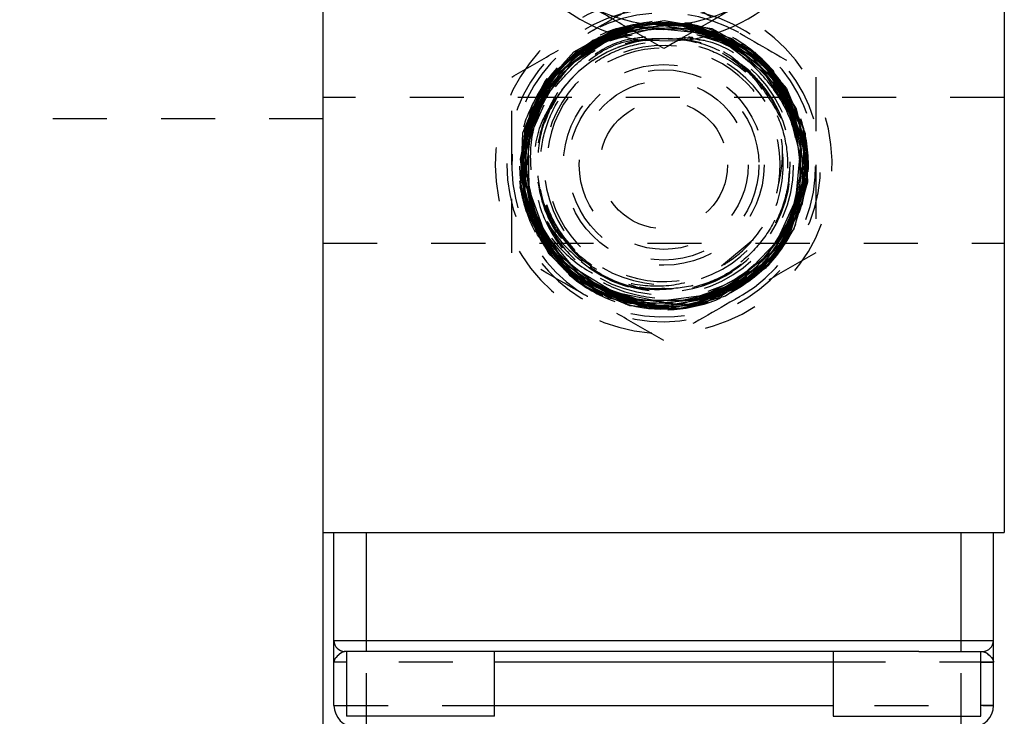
# Model space of a CAD drawing. Header units: inches. Extents: x 1907 to 2452, y -210 to -54.
# Tile 83 of 256: x 1943.56 to 1945.39, y -152.52 to -151.23. Entities that reach past the tile are written whole.
import ezdxf

# ---------------------------------------------------------------- set-up
doc = ezdxf.new("R2010")
doc.units = ezdxf.units.IN
doc.header["$LTSCALE"] = 0.5
doc.header["$MEASUREMENT"] = 0
doc.linetypes.add('HIDDEN', pattern=[0.225, 0.15, -0.075])
doc.layers.add('SID-M-H', color=4, linetype='HIDDEN')
doc.layers.add('SID-M-S', color=105, linetype='Continuous')

msp = doc.modelspace()

# ---------------------------------------------------------------- linework, layer by layer
at = {"layer": 'SID-M-H'}
for p, q in [((1944.6684, -151.24468), (1944.75694, -151.22974)), ((1944.75694, -151.22974), (1944.84546, -151.24496)), ((1944.58983, -151.28808), (1944.6684, -151.24468)), ((1944.67654, -151.24371), (1944.59714, -151.28451)), ((1944.59752, -151.28648), (1944.67619, -151.24572)), ((1944.61696, -151.2772), (1944.69762, -151.24339)), ((1944.62486, -151.2664), (1944.70865, -151.23582)), ((1944.63682, -151.26968), (1944.71885, -151.24287)), ((1944.73001, -151.23441), (1944.64449, -151.25802)), ((1944.64547, -151.2596), (1944.73035, -151.23623)), ((1944.65694, -151.26393), (1944.73975, -151.24411)), ((1944.66627, -151.25462), (1944.75164, -151.23842)), ((1944.67619, -151.24572), (1944.76395, -151.2333)), ((1944.752, -151.23332), (1944.67654, -151.24371)), ((1944.68711, -151.25144), (1944.77237, -151.24231)), ((1944.69762, -151.24339), (1944.78495, -151.2382)), ((1944.70865, -151.23582), (1944.79787, -151.2347)), ((1944.71885, -151.24287), (1944.80516, -151.24474)), ((1944.81856, -151.24046), (1944.73001, -151.23441)), ((1944.73035, -151.23623), (1944.81822, -151.24228)), ((1944.73975, -151.24411), (1944.82448, -151.25282)), ((1944.75164, -151.23842), (1944.83759, -151.25139)), ((1944.76395, -151.2333), (1944.8509, -151.25063)), ((1944.77459, -151.23507), (1944.76632, -151.23443)), ((1944.77237, -151.24231), (1944.85586, -151.26193)), ((1944.78495, -151.2382), (1944.8691, -151.26221)), ((1944.79787, -151.2347), (1944.88245, -151.26319)), ((1944.80516, -151.24474), (1944.88602, -151.27508)), ((1944.81822, -151.24228), (1944.89916, -151.27708)), ((1944.90013, -151.27552), (1944.81856, -151.24046)), ((1944.84546, -151.24496), (1944.92398, -151.28864)), ((1944.55595, -151.32297), (1944.62486, -151.2664)), ((1944.64449, -151.25802), (1944.57164, -151.30862)), ((1944.57314, -151.30974), (1944.64547, -151.2596)), ((1944.58539, -151.31004), (1944.65694, -151.26393)), ((1944.59111, -151.29817), (1944.66627, -151.25462)), ((1944.60972, -151.28827), (1944.68711, -151.25144)), ((1944.68846, -151.25497), (1944.65403, -151.26732)), ((1944.69806, -151.25724), (1944.65403, -151.26732)), ((1944.77313, -151.26836), (1944.7234, -151.26708)), ((1944.79398, -151.26652), (1944.77313, -151.26836)), ((1944.78606, -151.2619), (1944.82538, -151.27059)), ((1944.82434, -151.26684), (1944.81783, -151.26502)), ((1944.81877, -151.25634), (1944.87294, -151.27379)), ((1944.82448, -151.25282), (1944.90158, -151.28911)), ((1944.83759, -151.25139), (1944.91442, -151.2921)), ((1944.8509, -151.25063), (1944.92724, -151.2958)), ((1944.85586, -151.26193), (1944.92818, -151.30811)), ((1944.8691, -151.26221), (1944.94058, -151.31276)), ((1944.88245, -151.26319), (1944.95286, -151.3181)), ((1944.59714, -151.28451), (1944.53576, -151.34928)), ((1944.55207, -151.33578), (1944.61696, -151.2772)), ((1944.56831, -151.32212), (1944.63682, -151.26968)), ((1944.87294, -151.27379), (1944.94038, -151.32495)), ((1944.88602, -151.27508), (1944.95229, -151.33051)), ((1944.89916, -151.27708), (1944.96403, -151.33674)), ((1944.9655, -151.33564), (1944.90013, -151.27552)), ((1944.53008, -151.35502), (1944.58983, -151.28808)), ((1944.53463, -151.36411), (1944.59111, -151.29817)), ((1944.53681, -151.35096), (1944.59752, -151.28648)), ((1944.5489, -151.34862), (1944.60972, -151.28827)), ((1944.90158, -151.28911), (1944.96233, -151.3489)), ((1944.91442, -151.2921), (1944.97347, -151.35598)), ((1944.92398, -151.28864), (1944.98363, -151.35588)), ((1944.92724, -151.2958), (1944.98434, -151.36371)), ((1944.57164, -151.30862), (1944.51969, -151.38047)), ((1944.52151, -151.38098), (1944.57314, -151.30974)), ((1944.53316, -151.3772), (1944.58539, -151.31004)), ((1944.92818, -151.30811), (1944.98116, -151.37564)), ((1944.94058, -151.31276), (1944.99132, -151.38414)), ((1944.95286, -151.3181), (1945.00113, -151.39325)), ((1944.50967, -151.39914), (1944.55595, -151.32297)), ((1944.51025, -151.41251), (1944.55207, -151.33578)), ((1944.52105, -151.39425), (1944.56831, -151.32212)), ((1944.94038, -151.32495), (1944.98709, -151.39559)), ((1944.95229, -151.33051), (1944.99649, -151.40477)), ((1944.96403, -151.33674), (1945.0055, -151.41455)), ((1945.00727, -151.41405), (1944.9655, -151.33564)), ((1944.49587, -151.43793), (1944.53008, -151.35502)), ((1944.53576, -151.34928), (1944.49931, -151.4307)), ((1944.50087, -151.43188), (1944.53681, -151.35096)), ((1944.51151, -151.42567), (1944.5489, -151.34862)), ((1944.96233, -151.3489), (1944.99988, -151.42546)), ((1944.97347, -151.35598), (1945.00804, -151.43583)), ((1944.98363, -151.35588), (1945.01767, -151.4391)), ((1945.38626, -151.37215), (1944.12626, -151.37215)), ((1944.50317, -151.44501), (1944.53463, -151.36411)), ((1944.98116, -151.37564), (1945.00879, -151.45694)), ((1944.98434, -151.36371), (1945.01574, -151.44673)), ((1944.51969, -151.38047), (1944.49449, -151.46544)), ((1944.49638, -151.46526), (1944.52151, -151.38098)), ((1944.50034, -151.47793), (1944.52105, -151.39425)), ((1944.50612, -151.45785), (1944.53316, -151.3772)), ((1944.51629, -151.42752), (1944.53485, -151.386)), ((1944.99132, -151.38414), (1945.01557, -151.46832)), ((1945.00113, -151.39325), (1945.02182, -151.48017)), ((1944.12626, -151.41215), (1942.12626, -151.41215)), ((1944.49122, -151.48631), (1944.50967, -151.39914)), ((1944.49619, -151.49873), (1944.51025, -151.41251)), ((1944.98709, -151.39559), (1945.00779, -151.47773)), ((1944.99649, -151.40477), (1945.01362, -151.48951)), ((1944.49931, -151.4307), (1944.4919, -151.51957)), ((1944.50174, -151.51073), (1944.51151, -151.42567)), ((1944.99988, -151.42546), (1945.00997, -151.51017)), ((1945.0055, -151.41455), (1945.01889, -151.50172)), ((1945.02072, -151.5019), (1945.00727, -151.41405)), ((1944.49197, -151.53469), (1944.49587, -151.43793)), ((1944.49376, -151.5201), (1944.50087, -151.43188)), ((1944.50028, -151.53173), (1944.50317, -151.44501)), ((1944.50061, -151.50181), (1944.50459, -151.43236)), ((1945.00804, -151.43583), (1945.01424, -151.52265)), ((1945.01574, -151.44673), (1945.01789, -151.53549)), ((1945.01767, -151.4391), (1945.02224, -151.52893)), ((1944.49449, -151.46544), (1944.49885, -151.55393)), ((1944.50057, -151.55308), (1944.49638, -151.46526)), ((1944.50731, -151.54287), (1944.50612, -151.45785)), ((1945.00879, -151.45694), (1945.00795, -151.54283)), ((1944.5085, -151.56372), (1944.50034, -151.47793)), ((1945.00779, -151.47773), (1945.00013, -151.56213)), ((1945.01557, -151.46832), (1945.01058, -151.55582)), ((1945.02182, -151.48017), (1945.01255, -151.56907)), ((1944.50267, -151.57464), (1944.49122, -151.48631)), ((1944.51147, -151.58471), (1944.49619, -151.49873)), ((1945.01362, -151.48951), (1945.00172, -151.57518)), ((1945.01889, -151.50172), (1945.00265, -151.58845)), ((1945.00429, -151.58928), (1945.02072, -151.5019)), ((1944.4919, -151.51957), (1944.51433, -151.60585)), ((1944.51625, -151.60568), (1944.49376, -151.5201)), ((1944.52068, -151.59419), (1944.50174, -151.51073)), ((1945.00997, -151.51017), (1944.99144, -151.59347)), ((1944.50155, -151.58247), (1944.49065, -151.53753)), ((1944.52285, -151.62647), (1944.49197, -151.53469)), ((1944.52624, -151.61449), (1944.50028, -151.53173)), ((1945.01789, -151.53549), (1944.99053, -151.61999)), ((1945.01424, -151.52265), (1944.99133, -151.60666)), ((1945.02224, -151.52893), (1944.9968, -151.61524)), ((1944.49885, -151.55393), (1944.53228, -151.63595)), ((1944.53358, -151.63453), (1944.50057, -151.55308)), ((1944.53656, -151.62266), (1944.50731, -151.54287)), ((1945.01058, -151.55582), (1944.97689, -151.63675)), ((1945.00795, -151.54283), (1944.97872, -151.62363)), ((1944.5427, -151.65418), (1944.50267, -151.57464)), ((1944.54459, -151.64194), (1944.5085, -151.56372)), ((1945.00172, -151.57518), (1944.96212, -151.6521)), ((1945.00013, -151.56213), (1944.96494, -151.63926)), ((1945.01255, -151.56907), (1944.97436, -151.64992)), ((1944.54424, -151.66192), (1944.50155, -151.58247)), ((1944.55434, -151.66076), (1944.51147, -151.58471)), ((1944.56616, -151.66666), (1944.52068, -151.59419)), ((1944.99144, -151.59347), (1944.94635, -151.66596)), ((1945.00265, -151.58845), (1944.9586, -151.66493)), ((1944.95984, -151.6663), (1945.00429, -151.58928)), ((1944.51311, -151.59662), (1944.52904, -151.63666)), ((1944.51433, -151.60585), (1944.56407, -151.67979)), ((1944.56578, -151.67895), (1944.51625, -151.60568)), ((1944.99133, -151.60666), (1944.94188, -151.67838)), ((1944.57889, -151.69638), (1944.52285, -151.62647)), ((1944.57813, -151.68395), (1944.52624, -151.61449)), ((1944.59057, -151.68825), (1944.53656, -151.62266)), ((1944.97872, -151.62363), (1944.92436, -151.69022)), ((1944.99053, -151.61999), (1944.93671, -151.69069)), ((1944.9968, -151.61524), (1944.94421, -151.68828)), ((1944.12626, -151.64215), (1945.38626, -151.64215)), ((1944.53228, -151.63595), (1944.5515, -151.66295)), ((1944.59168, -151.70043), (1944.53358, -151.63453)), ((1944.60452, -151.70378), (1944.54459, -151.64194)), ((1944.86332, -151.68373), (1944.9217, -151.63488)), ((1944.96494, -151.63926), (1944.90617, -151.7004)), ((1944.97689, -151.63675), (1944.91829, -151.702)), ((1944.60678, -151.71595), (1944.5427, -151.65418)), ((1944.61079, -151.72275), (1944.54424, -151.66192)), ((1944.61994, -151.7183), (1944.55434, -151.66076)), ((1944.63305, -151.71995), (1944.56616, -151.66666)), ((1944.94635, -151.66596), (1944.87979, -151.71945)), ((1944.9586, -151.66493), (1944.89169, -151.72253)), ((1944.89235, -151.72427), (1944.95984, -151.6663)), ((1944.96212, -151.6521), (1944.89926, -151.71159)), ((1944.97436, -151.64992), (1944.91154, -151.71359)), ((1944.56407, -151.67979), (1944.63547, -151.73307)), ((1944.63676, -151.73168), (1944.56578, -151.67895)), ((1944.65006, -151.73231), (1944.57813, -151.68395)), ((1944.94188, -151.67838), (1944.87145, -151.7297)), ((1944.65489, -151.74378), (1944.57889, -151.69638)), ((1944.66322, -151.73225), (1944.59057, -151.68825)), ((1944.6683, -151.74337), (1944.59168, -151.70043)), ((1944.68152, -151.74228), (1944.60452, -151.70378)), ((1944.90617, -151.7004), (1944.83045, -151.73866)), ((1944.91829, -151.702), (1944.84136, -151.74418)), ((1944.92436, -151.69022), (1944.85099, -151.73507)), ((1944.93671, -151.69069), (1944.86249, -151.7396)), ((1944.94421, -151.68828), (1944.87037, -151.73981)), ((1944.68767, -151.75301), (1944.60678, -151.71595)), ((1944.70087, -151.75087), (1944.61994, -151.7183)), ((1944.71378, -151.74809), (1944.63305, -151.71995)), ((1944.70543, -151.72289), (1944.69172, -151.71852)), ((1944.87979, -151.71945), (1944.79924, -151.74791)), ((1944.89169, -151.72253), (1944.80945, -151.75475)), ((1944.89926, -151.71159), (1944.82022, -151.74693)), ((1944.91154, -151.71359), (1944.83115, -151.75288)), ((1944.69371, -151.75809), (1944.61079, -151.72275)), ((1944.63547, -151.73307), (1944.72046, -151.75967)), ((1944.72115, -151.75793), (1944.63676, -151.73168)), ((1944.73391, -151.75412), (1944.65006, -151.73231)), ((1944.74631, -151.7497), (1944.66322, -151.73225)), ((1944.83045, -151.73866), (1944.74631, -151.7497)), ((1944.85099, -151.73507), (1944.76688, -151.7531)), ((1944.86249, -151.7396), (1944.77624, -151.76119)), ((1944.87037, -151.73981), (1944.78361, -151.764)), ((1944.87145, -151.7297), (1944.78798, -151.75481)), ((1944.80944, -151.75662), (1944.89235, -151.72427)), ((1944.74226, -151.76334), (1944.65489, -151.74378)), ((1944.75478, -151.75851), (1944.6683, -151.74337)), ((1944.76688, -151.7531), (1944.68152, -151.74228)), ((1944.77624, -151.76119), (1944.68767, -151.75301)), ((1944.78361, -151.764), (1944.69371, -151.75809)), ((1944.78798, -151.75481), (1944.70087, -151.75087)), ((1944.79924, -151.74791), (1944.71378, -151.74809)), ((1944.72046, -151.75967), (1944.80944, -151.75662)), ((1944.80945, -151.75475), (1944.72115, -151.75793)), ((1944.82022, -151.74693), (1944.73391, -151.75412)), ((1944.83115, -151.75288), (1944.74226, -151.76334)), ((1944.84136, -151.74418), (1944.75478, -151.75851)), ((1944.20626, -152.53715), (1944.20626, -152.17715)), ((1945.30626, -152.53715), (1945.30626, -152.17715)), ((1944.14626, -152.37715), (1945.36626, -152.37715)), ((1945.36626, -152.41715), (1944.14626, -152.41715)), ((1944.14626, -152.49715), (1945.36626, -152.49715))]:
    msp.add_line(p, q, dxfattribs=at)
for centre, radius in [((1944.75626, -150.95715), 0.29011), ((1944.75626, -151.49715), 0.18563), ((1944.75626, -151.49715), 0.17594), ((1944.75626, -151.49715), 0.15625), ((1944.75626, -151.49715), 0.11811)]:
    msp.add_circle(centre, radius, dxfattribs=at)
for centre, radius, start, end in [((1944.75626, -151.49715), 0.31167, 100.46623, 81.20832), ((1944.75626, -151.49715), 0.29011, 100.45938, 80.18254), ((1944.75626, -151.49715), 0.2813, 94.50398, 82.32131), ((1944.75591, -151.4981), 0.26584, 211.41501, 81.65579), ((1944.75626, -151.49715), 0.23382, 189.89894, 153.00378), ((1944.75626, -151.49715), 0.23489, 63.83616, 84.08477), ((1944.75626, -151.49715), 0.25154, 113.97981, 159.09382), ((1944.75626, -151.49715), 0.22119, 288.35894, 271.8206), ((1944.75571, -151.49687), 0.21596, 345.91639, 301.40269), ((1944.75626, -151.49715), 0.23321, 99.69535, 153.60419), ((1944.75626, -151.49715), 0.24016, 240.63868, 60.44035), ((1944.75626, -151.49715), 0.23489, 229.51418, 41.90173), ((1944.75626, -151.49715), 0.26347, 168.45047, 218.99772), ((1944.75626, -151.49715), 0.23489, 187.7637, 222.23983), ((1944.75626, -151.49715), 0.23321, 191.13074, 234.38622), ((1944.75626, -151.49715), 0.24016, 206.61521, 226.95998), ((1944.75626, -151.49715), 0.26664, 211.54953, 262.09918), ((1944.75626, -151.49715), 0.23321, 238.48728, 298.913)]:
    msp.add_arc(centre, radius, start, end, dxfattribs=at)
for points, knots in [([(1944.61561, -151.25354), (1944.61895, -151.25161), (1944.66644, -151.22419), (1944.71298, -151.19732), (1944.75626, -151.17233)], [0, 0, 0, 0, 0.070219, 1, 1, 1, 1]), ([(1944.75626, -151.17233), (1944.7791, -151.18552), (1944.8252, -151.21214), (1944.87286, -151.23965), (1944.89691, -151.25354)], [0, 0, 0, 0, 0.495458, 1, 1, 1, 1]), ([(1944.5402, -151.33747), (1944.52465, -151.36356), (1944.49356, -151.41574), (1944.48313, -151.50798), (1944.5018, -151.59765), (1944.54966, -151.67626), (1944.62068, -151.7345), (1944.70699, -151.76592), (1944.7988, -151.76697), (1944.88574, -151.73756), (1944.95801, -151.68102), (1945.00744, -151.60377), (1945.02849, -151.5145), (1945.01876, -151.42345), (1944.97947, -151.34033), (1944.91478, -151.27669), (1944.84821, -151.23997), (1944.80488, -151.23697), (1944.79158, -151.23605)], [0, 0, 0, 0, 0.0648997, 0.1298001, 0.1946726, 0.2595228, 0.3243508, 0.3891565, 0.45394, 0.5187011, 0.5834401, 0.6481567, 0.7128509, 0.7775224, 0.8421714, 0.9067979, 0.9714019, 1, 1, 1, 1]), ([(1944.73474, -151.23198), (1944.70734, -151.23628), (1944.65012, -151.24527), (1944.575, -151.29467), (1944.51804, -151.36568), (1944.48808, -151.45218), (1944.48841, -151.54352), (1944.51899, -151.6296), (1944.57633, -151.70065), (1944.65394, -151.74868), (1944.74306, -151.76828), (1944.83361, -151.75725), (1944.91535, -151.71686), (1944.97908, -151.65169), (1945.01761, -151.56913), (1945.0266, -151.47843), (1945.00505, -151.39017), (1944.95546, -151.31308), (1944.88328, -151.26046), (1944.82579, -151.23408), (1944.79586, -151.23467), (1944.79568, -151.23468)], [0, 0, 0, 0, 0.0513947, 0.1073296, 0.1632452, 0.2191414, 0.2750184, 0.330876, 0.3867143, 0.4425333, 0.4983331, 0.5541135, 0.6098746, 0.6656163, 0.7213384, 0.777041, 0.832724, 0.8883875, 0.9440316, 0.9996563, 1, 1, 1, 1]), ([(1944.75859, -151.23383), (1944.72972, -151.23619), (1944.67115, -151.24099), (1944.59221, -151.28484), (1944.53108, -151.35076), (1944.49543, -151.43378), (1944.48925, -151.52373), (1944.51322, -151.61066), (1944.56462, -151.6847), (1944.63762, -151.73751), (1944.72397, -151.76315), (1944.8139, -151.75873), (1944.89726, -151.72479), (1944.96464, -151.66516), (1945.00844, -151.5866), (1945.02374, -151.498), (1945.00883, -151.40937), (1944.96541, -151.33071), (1944.8984, -151.2709), (1944.8154, -151.23667), (1944.72577, -151.23189), (1944.63965, -151.25705), (1944.56676, -151.30931), (1944.51532, -151.38274), (1944.49111, -151.46904), (1944.49687, -151.55845), (1944.53191, -151.64088), (1944.59226, -151.70701), (1944.67108, -151.74941), (1944.75946, -151.76329), (1944.84742, -151.74711), (1944.92503, -151.70271), (1944.98352, -151.63514), (1945.01631, -151.55204), (1945.01971, -151.46279), (1944.99337, -151.37749), (1944.94027, -151.30576), (1944.86643, -151.25569), (1944.7802, -151.23292), (1944.69134, -151.24001), (1944.60986, -151.27612), (1944.54497, -151.33716), (1944.50399, -151.41623), (1944.49152, -151.50437), (1944.50896, -151.59164), (1944.5543, -151.66818), (1944.62242, -151.72535), (1944.7056, -151.75671), (1944.79444, -151.75874), (1944.87891, -151.73123), (1944.94947, -151.67731), (1944.99816, -151.60309), (1945.0195, -151.51695), (1945.0111, -151.42865), (1944.97394, -151.34814), (1944.91222, -151.28451), (1944.83293, -151.24494), (1944.74505, -151.23388), (1944.65849, -151.25255), (1944.58303, -151.29883), (1944.52719, -151.36747), (1944.49726, -151.4507), (1944.49659, -151.53912), (1944.52525, -151.62274), (1944.57997, -151.69211), (1944.65455, -151.73942), (1944.74057, -151.75934), (1944.8283, -151.74964), (1944.90783, -151.71143), (1944.97018, -151.64906), (1945.00834, -151.56958), (1945.01801, -151.48198), (1944.99811, -151.39615), (1944.95092, -151.32179), (1944.88178, -151.26728), (1944.79852, -151.23877), (1944.71054, -151.23946), (1944.62779, -151.26924), (1944.55961, -151.32474), (1944.51368, -151.39967), (1944.49518, -151.48554), (1944.50617, -151.57267), (1944.5454, -151.65121), (1944.6084, -151.71229), (1944.68806, -151.74904), (1944.77536, -151.75731), (1944.86043, -151.7362), (1944.93369, -151.68812), (1944.98686, -151.6185), (1945.01394, -151.53523), (1945.01192, -151.44773), (1944.98102, -151.36586), (1944.92477, -151.29888), (1944.84953, -151.25434), (1944.76381, -151.23725), (1944.6773, -151.24952), (1944.59977, -151.28974), (1944.53997, -151.35335), (1944.50464, -151.43316), (1944.49774, -151.52013), (1944.52004, -151.60445), (1944.569, -151.67658), (1944.63907, -151.72841), (1944.72232, -151.75408), (1944.80935, -151.75072), (1944.89031, -151.71873), (1944.95608, -151.66174), (1944.99924, -151.5862), (1945.01492, -151.50067), (1945.00139, -151.4148), (1944.96019, -151.33829), (1944.89598, -151.27978), (1944.81605, -151.24585), (1944.7309, -151.24043), (1944.65018, -151.26237), (1944.5805, -151.30857), (1944.52848, -151.37611), (1944.50134, -151.45842), (1944.503, -151.54506), (1944.53326, -151.62621), (1944.58868, -151.69274), (1944.66298, -151.73712), (1944.75044, -151.75494), (1944.84176, -151.74086), (1944.92174, -151.69464), (1944.97868, -151.62604), (1945.00874, -151.54501), (1945.01023, -151.45876), (1944.98314, -151.3765), (1944.93007, -151.30943), (1944.87135, -151.26705), (1944.83036, -151.25914), (1944.81723, -151.2566)], [0, 0, 0, 0, 0.0076719, 0.0155674, 0.0234601, 0.0313501, 0.0392373, 0.0471218, 0.0550034, 0.0628824, 0.0707585, 0.0786319, 0.0865025, 0.0943703, 0.1022352, 0.1100974, 0.1179569, 0.1258135, 0.1336674, 0.1415186, 0.1493669, 0.1572126, 0.1650554, 0.1728955, 0.1807328, 0.1885674, 0.1963992, 0.2042283, 0.2120545, 0.2198779, 0.2276986, 0.2355165, 0.2433316, 0.2511439, 0.2589534, 0.2667602, 0.2745642, 0.2823654, 0.2901639, 0.2979596, 0.3057526, 0.3135428, 0.3213303, 0.329115, 0.3368969, 0.344676, 0.3524523, 0.3602259, 0.3679966, 0.3757646, 0.3835298, 0.3912922, 0.3990518, 0.4068087, 0.4145628, 0.4223142, 0.4300628, 0.4378087, 0.4455517, 0.4532921, 0.4610296, 0.4687644, 0.4764964, 0.4842256, 0.4919521, 0.4996757, 0.5073965, 0.5151146, 0.5228299, 0.5305424, 0.5382522, 0.5459592, 0.5536634, 0.5613649, 0.5690636, 0.5767596, 0.5844528, 0.5921432, 0.5998309, 0.6075158, 0.6151979, 0.6228772, 0.6305537, 0.6382274, 0.6458984, 0.6535665, 0.6612319, 0.6688946, 0.6765545, 0.6842116, 0.6918659, 0.6995175, 0.7071664, 0.7148124, 0.7224558, 0.7300963, 0.7377341, 0.7453691, 0.7530012, 0.7606306, 0.7682572, 0.7758811, 0.7835021, 0.7911204, 0.7987359, 0.8063487, 0.8139587, 0.8215659, 0.8291704, 0.8367721, 0.844371, 0.8519672, 0.8595607, 0.8671513, 0.8743495, 0.8815477, 0.8891302, 0.89671, 0.904287, 0.9118612, 0.9194327, 0.9270014, 0.9345673, 0.9428547, 0.9511422, 0.9586995, 0.9662538, 0.9738054, 0.9813543, 0.9889003, 0.9964435, 1, 1, 1, 1]), ([(1944.49812, -151.4444), (1944.50676, -151.41592), (1944.52403, -151.35896), (1944.58624, -151.2908), (1944.65718, -151.24451), (1944.76108, -151.23113), (1944.7669, -151.23367), (1944.76913, -151.23465)], [0, 0, 0, 0, 0.2141211, 0.4282399, 0.6424436, 0.8629448, 1, 1, 1, 1]), ([(1945.0049, -151.45772), (1944.99955, -151.43264), (1944.98823, -151.37956), (1944.93801, -151.31127), (1944.8713, -151.26297), (1944.79674, -151.23892), (1944.71855, -151.23694), (1944.63821, -151.25842), (1944.5941, -151.29448), (1944.57259, -151.31206)], [0, 0, 0, 0, 0.13566048, 0.28710935, 0.43934607, 0.56902396, 0.69869021, 0.85305098, 1, 1, 1, 1]), ([(1944.71961, -151.76125), (1944.73803, -151.76264), (1944.78632, -151.76627), (1944.86392, -151.74625), (1944.94032, -151.6968), (1944.99598, -151.62442), (1945.02452, -151.53781), (1945.02275, -151.44672), (1944.99093, -151.36112), (1944.93249, -151.29192), (1944.86132, -151.24646), (1944.80942, -151.23917), (1944.78725, -151.23605)], [0, 0, 0, 0, 0.0659545, 0.1728945, 0.279798, 0.3866644, 0.4934936, 0.6002872, 0.7070457, 0.8137686, 0.9204552, 1, 1, 1, 1]), ([(1944.47496, -151.33474), (1944.4978, -151.32155), (1944.54391, -151.29493), (1944.59156, -151.26742), (1944.61561, -151.25354)], [0, 0, 0, 0, 0.495458, 1, 1, 1, 1]), ([(1944.7228, -151.2605), (1944.70856, -151.26222), (1944.66721, -151.26724), (1944.6071, -151.30468), (1944.55228, -151.36565), (1944.52329, -151.44148), (1944.51701, -151.50817), (1944.52986, -151.54386), (1944.53368, -151.55447)], [0, 0, 0, 0, 0.1073023, 0.311751, 0.514604, 0.715859, 0.9155141, 1, 1, 1, 1]), ([(1944.52128, -151.40739), (1944.534, -151.38208), (1944.55944, -151.33147), (1944.62179, -151.27789), (1944.67062, -151.26268), (1944.69239, -151.2559)], [0, 0, 0, 0, 0.3565185, 0.7130331, 1, 1, 1, 1]), ([(1944.9206, -151.33505), (1944.92604, -151.3392), (1944.94807, -151.35602), (1944.921, -151.33365), (1944.97743, -151.40788), (1944.98822, -151.46455), (1944.98975, -151.53143), (1944.97108, -151.59367), (1944.93651, -151.64909), (1944.88793, -151.69274), (1944.82925, -151.72144), (1944.76492, -151.73293), (1944.69988, -151.72633), (1944.63913, -151.70214), (1944.58734, -151.66219), (1944.54847, -151.60955), (1944.52553, -151.54825), (1944.52029, -151.48299), (1944.53316, -151.41877), (1944.56315, -151.36053), (1944.608, -151.31273), (1944.66423, -151.27908), (1944.72765, -151.26207), (1944.793, -151.26338), (1944.86839, -151.28487), (1944.90963, -151.32274), (1944.9347, -151.34577)], [0, 0, 0, 0, 0.0115884, 0.046938, 0.089057, 0.1311894, 0.1733352, 0.2154943, 0.2576667, 0.2998525, 0.3420516, 0.3842641, 0.42649, 0.4687295, 0.5109824, 0.553249, 0.5955291, 0.6378229, 0.6801302, 0.7224512, 0.7647858, 0.8071339, 0.8494954, 0.8918703, 0.9342586, 1, 1, 1, 1]), ([(1944.59223, -151.65566), (1944.5757, -151.6358), (1944.54265, -151.59611), (1944.52141, -151.5198), (1944.52479, -151.44131), (1944.55443, -151.36707), (1944.60723, -151.30754), (1944.6661, -151.27031), (1944.70697, -151.26475), (1944.72147, -151.26278)], [0, 0, 0, 0, 0.15027165, 0.30050848, 0.45224334, 0.60518405, 0.75931993, 0.91465193, 1, 1, 1, 1]), ([(1944.55606, -151.35255), (1944.57065, -151.33539), (1944.6033, -151.29698), (1944.662, -151.26571), (1944.70273, -151.26243), (1944.71562, -151.2614)], [0, 0, 0, 0, 0.3555164, 0.7960521, 1, 1, 1, 1]), ([(1944.78412, -151.26501), (1944.75745, -151.26363), (1944.70617, -151.26099), (1944.65994, -151.28315), (1944.63776, -151.29379)], [0, 0, 0, 0, 0.52004054, 1, 1, 1, 1]), ([(1944.79088, -151.26108), (1944.80644, -151.26258), (1944.84913, -151.26671), (1944.9119, -151.30299), (1944.96849, -151.36291), (1945.00319, -151.43714), (1945.00405, -151.48964), (1945.00446, -151.51441)], [0, 0, 0, 0, 0.1273561, 0.3493941, 0.5731385, 0.7985731, 1, 1, 1, 1]), ([(1944.97063, -151.3707), (1944.95369, -151.34874), (1944.91972, -151.30474), (1944.85734, -151.2675), (1944.81578, -151.2624), (1944.80191, -151.2607)], [0, 0, 0, 0, 0.39879271, 0.79929101, 1, 1, 1, 1]), ([(1944.96556, -151.54819), (1944.97079, -151.52434), (1944.98123, -151.47665), (1944.96608, -151.40279), (1944.92895, -151.33717), (1944.87247, -151.285), (1944.82502, -151.26866), (1944.80191, -151.2607)], [0, 0, 0, 0, 0.19661183, 0.39308397, 0.59565305, 0.80303489, 1, 1, 1, 1]), ([(1944.89691, -151.25354), (1944.90024, -151.25546), (1944.94774, -151.28288), (1944.99428, -151.30976), (1945.03756, -151.33474)], [0, 0, 0, 0, 0.070219, 1, 1, 1, 1]), ([(1944.59223, -151.65566), (1944.57995, -151.64097), (1944.55536, -151.61158), (1944.53308, -151.55575), (1944.52497, -151.49441), (1944.53458, -151.43101), (1944.56115, -151.3727), (1944.60273, -151.32389), (1944.65612, -151.28835), (1944.71723, -151.26882), (1944.78138, -151.2668), (1944.84364, -151.28246), (1944.89923, -151.31461), (1944.94389, -151.36079), (1944.97417, -151.41747), (1944.98774, -151.4803), (1944.98356, -151.54447), (1944.96192, -151.60504), (1944.92448, -151.65739), (1944.87413, -151.6974), (1944.81457, -151.72236), (1944.751, -151.72892), (1944.70055, -151.72349), (1944.67541, -151.71073), (1944.66924, -151.7076)], [0, 0, 0, 0, 0.0426515, 0.0853159, 0.1325057, 0.1797109, 0.2269315, 0.2741673, 0.3214184, 0.3686847, 0.4159661, 0.4632628, 0.5105747, 0.5579019, 0.6052444, 0.6526023, 0.6999757, 0.7473645, 0.7947689, 0.8421888, 0.8896242, 0.9370751, 0.9845415, 1, 1, 1, 1]), ([(1944.88204, -151.30065), (1944.89073, -151.30547), (1944.91129, -151.31687), (1944.92614, -151.33519), (1944.9347, -151.34577)], [0, 0, 0, 0, 0.4231364, 1, 1, 1, 1]), ([(1944.47496, -151.49715), (1944.47496, -151.48454), (1944.47496, -151.42959), (1944.47496, -151.37602), (1944.47496, -151.33474)], [0, 0, 0, 0, 0.2293671, 1, 1, 1, 1]), ([(1944.52479, -151.37342), (1944.52841, -151.36217), (1944.53244, -151.34962), (1944.53948, -151.3386), (1944.5402, -151.33747)], [0, 0, 0, 0, 0.8969129, 1, 1, 1, 1]), ([(1945.03756, -151.33474), (1945.03756, -151.37602), (1945.03756, -151.42959), (1945.03756, -151.48454), (1945.03756, -151.49715)], [0, 0, 0, 0, 0.7706329, 1, 1, 1, 1]), ([(1944.55717, -151.37218), (1944.54775, -151.38636), (1944.52348, -151.42292), (1944.51203, -151.49481), (1944.52196, -151.56913), (1944.55394, -151.63748), (1944.60503, -151.69434), (1944.67808, -151.73437), (1944.76069, -151.74827), (1944.84319, -151.73381), (1944.91752, -151.69445), (1944.95113, -151.65125), (1944.9676, -151.63008)], [0, 0, 0, 0, 0.0664264, 0.1712537, 0.2766351, 0.3573904, 0.4643132, 0.5712548, 0.678782, 0.7868876, 0.8955661, 1, 1, 1, 1]), ([(1944.52128, -151.40739), (1944.51838, -151.41796), (1944.50801, -151.45583), (1944.50836, -151.52438), (1944.53639, -151.60402), (1944.58881, -151.66816), (1944.65837, -151.71002), (1944.73603, -151.72519), (1944.80974, -151.71531), (1944.85003, -151.69181), (1944.86824, -151.68119)], [0, 0, 0, 0, 0.0568443, 0.2035981, 0.3469096, 0.4873417, 0.6248984, 0.7595714, 0.8913524, 1, 1, 1, 1]), ([(1944.49812, -151.4444), (1944.49728, -151.47389), (1944.4956, -151.53291), (1944.53062, -151.61519), (1944.58846, -151.67965), (1944.66309, -151.71913), (1944.72267, -151.72776), (1944.75376, -151.72536), (1944.75811, -151.72502)], [0, 0, 0, 0, 0.2006627, 0.4014822, 0.5961736, 0.7856666, 0.9700627, 1, 1, 1, 1]), ([(1944.57078, -151.67907), (1944.55426, -151.65808), (1944.51966, -151.61415), (1944.49854, -151.54187), (1944.50436, -151.49682), (1944.50644, -151.48075)], [0, 0, 0, 0, 0.3704437, 0.7755654, 1, 1, 1, 1]), ([(1944.47496, -151.65956), (1944.47496, -151.64857), (1944.47496, -151.59569), (1944.47496, -151.5407), (1944.47496, -151.49715)], [0, 0, 0, 0, 0.2078397, 1, 1, 1, 1]), ([(1945.03756, -151.49715), (1945.03756, -151.5407), (1945.03756, -151.59569), (1945.03756, -151.64857), (1945.03756, -151.65956)], [0, 0, 0, 0, 0.7921603, 1, 1, 1, 1]), ([(1944.49065, -151.53753), (1944.49255, -151.5483), (1944.49626, -151.5694), (1944.50687, -151.588), (1944.51206, -151.5971)], [0, 0, 0, 0, 0.5106408, 1, 1, 1, 1]), ([(1944.86824, -151.68119), (1944.87215, -151.6787), (1944.89182, -151.66618), (1944.92695, -151.63355), (1944.95417, -151.58831), (1944.96316, -151.55664), (1944.96556, -151.54819)], [0, 0, 0, 0, 0.0824218, 0.4147619, 0.8437096, 1, 1, 1, 1]), ([(1944.54224, -151.58202), (1944.54365, -151.58733), (1944.54737, -151.60136), (1944.5556, -151.61339), (1944.56071, -151.62087)], [0, 0, 0, 0, 0.3786128, 1, 1, 1, 1]), ([(1944.62309, -151.68295), (1944.6085, -151.67204), (1944.58239, -151.65253), (1944.56638, -151.62427), (1944.55932, -151.61181)], [0, 0, 0, 0, 0.559204, 1, 1, 1, 1]), ([(1944.56071, -151.62087), (1944.57317, -151.63815), (1944.59554, -151.66917), (1944.62856, -151.68821), (1944.6432, -151.69664)], [0, 0, 0, 0, 0.5567982, 1, 1, 1, 1]), ([(1944.61561, -151.74076), (1944.61227, -151.73884), (1944.56478, -151.71141), (1944.51824, -151.68454), (1944.47496, -151.65956)], [0, 0, 0, 0, 0.070219, 1, 1, 1, 1]), ([(1944.90063, -151.7032), (1944.89071, -151.71146), (1944.85874, -151.73807), (1944.78833, -151.75704), (1944.70159, -151.75593), (1944.6162, -151.72556), (1944.57335, -151.68409), (1944.5515, -151.66295)], [0, 0, 0, 0, 0.0993474, 0.3202381, 0.542746, 0.7668551, 1, 1, 1, 1]), ([(1945.03756, -151.65956), (1945.01472, -151.67274), (1944.96861, -151.69936), (1944.92096, -151.72688), (1944.89691, -151.74076)], [0, 0, 0, 0, 0.495458, 1, 1, 1, 1]), ([(1944.75626, -151.82196), (1944.73342, -151.80878), (1944.68731, -151.78216), (1944.63966, -151.75464), (1944.61561, -151.74076)], [0, 0, 0, 0, 0.495458, 1, 1, 1, 1]), ([(1944.70543, -151.72289), (1944.71145, -151.72415), (1944.73387, -151.72883), (1944.75684, -151.72711), (1944.77365, -151.72584)], [0, 0, 0, 0, 0.26861, 1, 1, 1, 1]), ([(1944.89691, -151.74076), (1944.89357, -151.74269), (1944.84608, -151.77011), (1944.79953, -151.79698), (1944.75626, -151.82196)], [0, 0, 0, 0, 0.070219, 1, 1, 1, 1]), ([(1944.16626, -152.39715), (1944.16455, -152.3976), (1944.15996, -152.39882), (1944.15105, -152.40634), (1944.14667, -152.41262), (1944.14626, -152.41644), (1944.14626, -152.41712), (1944.14626, -152.41715)], [0, 0, 0, 0, 0.1942744, 0.5202708, 0.9149486, 0.9958412, 1, 1, 1, 1]), ([(1945.34626, -152.39715), (1945.34797, -152.3976), (1945.35256, -152.39882), (1945.36147, -152.40634), (1945.36585, -152.41262), (1945.36626, -152.41644), (1945.36626, -152.41712), (1945.36626, -152.41715)], [0, 0, 0, 0, 0.19427441, 0.52027082, 0.91494861, 0.99584123, 1, 1, 1, 1])]:
    msp.add_open_spline(points, degree=3, knots=knots, dxfattribs=at)
at = {"layer": 'SID-M-S'}
for p, q in [((1944.12626, -153.03715), (1944.12626, -134.53715)), ((1945.38626, -148.41803), (1945.38626, -152.17715)), ((1944.12626, -152.17715), (1945.38626, -152.17715)), ((1944.14626, -152.37715), (1944.14626, -152.17715)), ((1944.20626, -152.39715), (1944.20626, -152.17715)), ((1945.30626, -152.39715), (1945.30626, -152.17715)), ((1945.36626, -152.37715), (1945.36626, -152.17715)), ((1944.14626, -152.37715), (1945.36626, -152.37715)), ((1945.22838, -152.39715), (1944.16626, -152.39715)), ((1944.16946, -152.39715), (1944.16946, -152.51715)), ((1944.44306, -152.51715), (1944.44306, -152.39715)), ((1945.06946, -152.39715), (1945.06946, -152.51715)), ((1945.22838, -152.39715), (1945.34626, -152.39715)), ((1945.34306, -152.51715), (1945.34306, -152.39715)), ((1944.14626, -152.49715), (1944.14626, -152.41715)), ((1944.16946, -152.41715), (1944.14626, -152.41715)), ((1945.06946, -152.41715), (1944.44306, -152.41715)), ((1945.34306, -152.41715), (1945.36626, -152.41715)), ((1945.36626, -152.49715), (1945.36626, -152.41715)), ((1944.14626, -152.49715), (1944.16946, -152.49715)), ((1944.44306, -152.49715), (1945.06946, -152.49715)), ((1945.36626, -152.49715), (1945.34306, -152.49715)), ((1944.44306, -152.51715), (1944.16946, -152.51715)), ((1945.06946, -152.51715), (1945.34306, -152.51715))]:
    msp.add_line(p, q, dxfattribs=at)
msp.add_circle((1944.75626, -150.95715), 0.2813, dxfattribs=at)
for centre, radius, start, end in [((1944.75626, -150.95715), 0.31167, 216.36537, 263.94864), ((1944.75626, -150.95715), 0.31167, 276.9512, 323.09088), ((1944.16626, -152.37715), 0.02, 180, 270), ((1945.34626, -152.37715), 0.02, 270, 0), ((1944.18626, -152.49715), 0.04, 180, 270), ((1945.32626, -152.49715), 0.04, 270, 0)]:
    msp.add_arc(centre, radius, start, end, dxfattribs=at)
for points, knots in [([(1944.75626, -151.28196), (1944.73342, -151.26878), (1944.68731, -151.24216), (1944.63966, -151.21464), (1944.61561, -151.20076)], [0, 0, 0, 0, 0.495458, 1, 1, 1, 1]), ([(1944.89691, -151.20076), (1944.89357, -151.20269), (1944.84608, -151.23011), (1944.79953, -151.25698), (1944.75626, -151.28196)], [0, 0, 0, 0, 0.070219, 1, 1, 1, 1]), ([(1944.14626, -152.41715), (1944.14626, -152.41709), (1944.14626, -152.4091), (1944.14626, -152.39472), (1944.14626, -152.37977), (1944.14626, -152.37793), (1944.14626, -152.37715)], [0, 0, 0, 0, 0.0030605, 0.4132716, 0.7522515, 1, 1, 1, 1]), ([(1945.36626, -152.41715), (1945.36626, -152.41709), (1945.36626, -152.4091), (1945.36626, -152.39472), (1945.36626, -152.37977), (1945.36626, -152.37793), (1945.36626, -152.37715)], [0, 0, 0, 0, 0.0030605, 0.4132716, 0.7522515, 1, 1, 1, 1]), ([(1944.16626, -152.39715), (1944.16455, -152.3976), (1944.15996, -152.39882), (1944.15105, -152.40634), (1944.14667, -152.41262), (1944.14626, -152.41644), (1944.14626, -152.41712), (1944.14626, -152.41715)], [0, 0, 0, 0, 0.1942744, 0.5202708, 0.9149486, 0.9958412, 1, 1, 1, 1]), ([(1945.34626, -152.39715), (1945.34797, -152.3976), (1945.35256, -152.39882), (1945.36147, -152.40634), (1945.36585, -152.41262), (1945.36626, -152.41644), (1945.36626, -152.41712), (1945.36626, -152.41715)], [0, 0, 0, 0, 0.1942744, 0.5202708, 0.9149486, 0.9958412, 1, 1, 1, 1])]:
    msp.add_open_spline(points, degree=3, knots=knots, dxfattribs=at)

doc.saveas('drawing.dxf')
